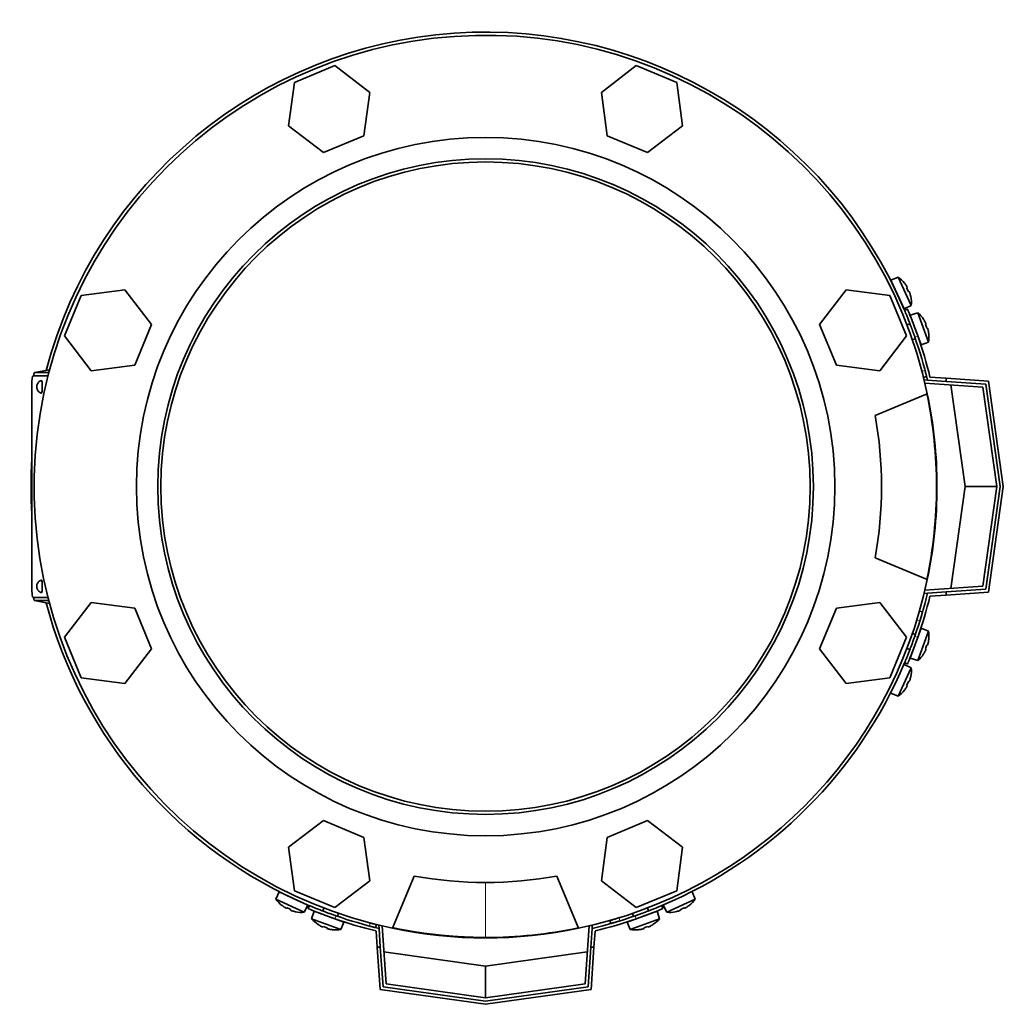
# Model space of a CAD drawing. Header units: millimetres. Extents: x 450 to 1334, y -1662 to 1534.
# Tile 1 of 28: x 453 to 763, y -1662 to -1351. Entities that reach past the tile are written whole.
import ezdxf

# ---------------------------------------------------------------- set-up
doc = ezdxf.new("R2010")
doc.units = ezdxf.units.MM
for name, color, linetype in [('LOW_334-3', 7, 'Continuous'), ('M5X8_UNI7687', 7, 'Continuous'), ('VSI344-454_FILTR', 7, 'Continuous'), ('VSI344-454_FLANG', 7, 'Continuous'), ('VSI344-454_TERMI', 7, 'Continuous'), ('VSI344-454_TESTA', 7, 'Continuous'), ('VSI344_DIFFUSORE', 7, 'Continuous')]:
    doc.layers.add(name, color=color, linetype=linetype)

# ---------------------------------------------------------------- blocks, each defined once
blk = doc.blocks.new('SE2')
at = {"layer": 'LOW_334-3', "color": 7, "linetype": 'Continuous', "lineweight": 35}
for p, q in [((738.31, -1465.31), (738.32, -1465.16)), ((738.32, -1465.16), (739.32, -1465.23)), ((756.83, -1467.45), (738.52, -1466.17)), ((761.24, -1498.86), (756.83, -1467.45)), ((756.83, -1530.27), (761.24, -1498.86)), ((738.32, -1532.57), (738.31, -1532.42)), ((739.32, -1532.5), (738.32, -1532.57)), ((738.52, -1531.56), (756.83, -1530.27)), ((566.11, -1637.37), (566.26, -1637.36)), ((566.18, -1638.37), (566.11, -1637.37)), ((567.13, -1637.56), (568.41, -1655.88)), ((631.23, -1655.88), (632.51, -1637.56)), ((633.37, -1637.36), (633.52, -1637.37)), ((633.52, -1637.37), (633.45, -1638.37)), ((568.41, -1655.88), (599.82, -1660.29)), ((599.82, -1660.29), (631.23, -1655.88))]:
    blk.add_line(p, q, dxfattribs=at)
at = {"layer": 'M5X8_UNI7687', "color": 7, "linetype": 'Continuous', "lineweight": 35}
for p, q in [((730.05, -1432.69), (727.76, -1433.69)), ((730.05, -1432.69), (734.22, -1441.63)), ((731.99, -1442.75), (727.76, -1433.69)), ((732.06, -1434.62), (732.07, -1434.6)), ((732.93, -1436.01), (732.75, -1436.11)), ((733.53, -1437.3), (733.34, -1437.37)), ((734.03, -1438.86), (734.06, -1438.86)), ((731.99, -1442.75), (734.22, -1441.63)), ((736.27, -1443.95), (733.89, -1444.74)), ((733.89, -1444.74), (737.31, -1454.14)), ((739.64, -1453.22), (736.27, -1443.95)), ((733.79, -1447.44), (732.85, -1447.79)), ((738.09, -1446.05), (738.11, -1446.03)), ((738.84, -1447.51), (738.65, -1447.6)), ((739.32, -1448.84), (739.13, -1448.9)), ((739.69, -1450.44), (739.71, -1450.45)), ((734.56, -1452.48), (735.5, -1452.14)), ((737.31, -1454.14), (739.64, -1453.22)), ((737.31, -1543.59), (733.89, -1552.99)), ((736.27, -1553.77), (739.64, -1544.51)), ((739.64, -1544.51), (737.31, -1543.59)), ((735.5, -1545.59), (734.56, -1545.25)), ((739.69, -1547.29), (739.71, -1547.28)), ((732.85, -1549.94), (733.79, -1550.29)), ((738.84, -1550.22), (738.65, -1550.13)), ((739.32, -1548.89), (739.13, -1548.83)), ((733.89, -1552.99), (736.27, -1553.77)), ((738.09, -1551.68), (738.11, -1551.7)), ((734.22, -1556.1), (730.05, -1565.04)), ((734.22, -1556.1), (731.99, -1554.98)), ((733.53, -1560.43), (733.34, -1560.36)), ((734.03, -1558.87), (734.06, -1558.87)), ((732.06, -1563.11), (732.07, -1563.13)), ((732.93, -1561.72), (732.75, -1561.62)), ((727.76, -1564.04), (730.05, -1565.04)), ((534.64, -1626.81), (533.65, -1629.1)), ((534.64, -1626.81), (543.7, -1631.03)), ((665.99, -1629.1), (664.99, -1626.81)), ((542.58, -1633.27), (533.65, -1629.1)), ((535.58, -1631.1), (535.55, -1631.12)), ((536.96, -1631.97), (537.06, -1631.8)), ((542.58, -1633.27), (543.7, -1631.03)), ((548.74, -1631.9), (548.4, -1632.83)), ((651.24, -1632.83), (650.9, -1631.9)), ((655.93, -1631.03), (657.05, -1633.27)), ((665.99, -1629.1), (657.05, -1633.27)), ((662.67, -1631.97), (662.57, -1631.8)), ((664.08, -1631.12), (664.06, -1631.1)), ((538.25, -1632.57), (538.32, -1632.38)), ((539.81, -1633.08), (539.81, -1633.1)), ((545.7, -1632.94), (544.91, -1635.31)), ((555.09, -1636.36), (545.7, -1632.94)), ((553.09, -1634.55), (553.44, -1633.61)), ((653.94, -1632.94), (644.54, -1636.36)), ((646.2, -1633.61), (646.54, -1634.55)), ((654.73, -1635.31), (653.94, -1632.94)), ((659.83, -1633.08), (659.82, -1633.1)), ((661.38, -1632.57), (661.31, -1632.38)), ((544.91, -1635.31), (554.17, -1638.69)), ((547, -1637.14), (546.98, -1637.15)), ((548.46, -1637.89), (548.55, -1637.7)), ((549.8, -1638.37), (549.85, -1638.18)), ((554.17, -1638.69), (555.09, -1636.36)), ((644.54, -1636.36), (645.46, -1638.69)), ((645.46, -1638.69), (654.73, -1635.31)), ((649.84, -1638.37), (649.78, -1638.18)), ((651.17, -1637.89), (651.09, -1637.7)), ((652.63, -1637.14), (652.65, -1637.15)), ((551.39, -1638.74), (551.4, -1638.76)), ((648.24, -1638.74), (648.23, -1638.76))]:
    blk.add_line(p, q, dxfattribs=at)
for centre, radius, start, end in [((724.25, -1440.84), 10, 38.5916, 54.5414), ((728.15, -1435.71), 0.5, 5.7321, 25), ((724.25, -1440.84), 10, 355.4586, 11.4084), ((730.69, -1441.15), 0.5, 25, 44.2679), ((729.78, -1451.56), 10, 33.5916, 49.5414), ((729.78, -1451.56), 10, 350.4586, 6.4084), ((736.16, -1452.43), 0.5, 20, 39.2041), ((729.78, -1546.17), 10, 353.5916, 9.5414), ((736.16, -1545.3), 0.5, 320.7959, 340), ((734.11, -1550.93), 0.5, 340, 359.4627), ((729.78, -1546.17), 10, 310.4586, 326.4084), ((724.25, -1556.89), 10, 348.5916, 4.5414), ((724.25, -1556.89), 10, 305.4586, 321.4084), ((536.66, -1627.2), 0.5, 245, 264.2679), ((541.79, -1623.3), 10, 215.4586, 231.4084), ((542.1, -1629.73), 0.5, 225.7321, 245), ((657.84, -1623.3), 10, 308.5916, 324.5414), ((541.79, -1623.3), 10, 258.5916, 274.5414), ((547.75, -1633.15), 0.5, 250, 269.4627), ((657.84, -1623.3), 10, 265.4586, 281.4084), ((552.52, -1628.82), 10, 220.4586, 236.4084), ((553.38, -1635.21), 0.5, 230.7959, 250), ((646.25, -1635.21), 0.5, 290, 309.2041), ((647.12, -1628.82), 10, 303.5916, 319.5414), ((552.52, -1628.82), 10, 263.5916, 279.5414), ((647.12, -1628.82), 10, 260.4586, 276.4084)]:
    blk.add_arc(centre, radius, start, end, dxfattribs=at)
for centre, major_axis, ratio, start_param, end_param in [((724.27, -1440.83), (-4.23, 9.06), 0.996195, 4.833518, 4.948078), ((726.25, -1439.91), (3.91, -8.39), 0.811251, 1.49595, 1.645642), ((724.27, -1440.83), (4.23, -9.06), 0.996195, 1.335108, 1.449667), ((729.79, -1451.56), (-3.42, 9.4), 0.996195, 4.833518, 4.948078), ((731.85, -1450.81), (3.17, -8.7), 0.811251, 1.49595, 1.645642), ((729.79, -1451.56), (3.42, -9.4), 0.996195, 1.335108, 1.449667), ((729.79, -1546.17), (3.42, 9.4), 0.996195, 4.833518, 4.948078), ((729.79, -1546.17), (-3.42, -9.4), 0.996195, 1.335108, 1.449667), ((731.85, -1546.92), (-3.17, -8.7), 0.811251, 1.49595, 1.645642), ((726.25, -1557.82), (-3.91, -8.39), 0.811251, 1.49595, 1.645642), ((724.27, -1556.9), (4.23, 9.06), 0.996195, 4.833518, 4.948078), ((724.27, -1556.9), (-4.23, -9.06), 0.996195, 1.335108, 1.449667), ((541.79, -1623.31), (-9.06, 4.23), 0.996195, 1.335108, 1.449667), ((540.86, -1625.3), (-8.39, 3.91), 0.811251, 1.49595, 1.645642), ((658.78, -1625.3), (-8.39, -3.91), 0.811251, 1.49595, 1.645642), ((657.85, -1623.31), (9.06, 4.23), 0.996195, 4.833518, 4.948078), ((541.79, -1623.31), (9.06, -4.23), 0.996195, 4.833518, 4.948078), ((657.85, -1623.31), (-9.06, -4.23), 0.996195, 1.335108, 1.449667), ((552.51, -1628.84), (-9.4, 3.42), 0.996195, 1.335108, 1.449667), ((551.76, -1630.9), (-8.7, 3.17), 0.811251, 1.49595, 1.645642), ((647.87, -1630.9), (-8.7, -3.17), 0.811251, 1.49595, 1.645642), ((647.12, -1628.84), (9.4, 3.42), 0.996195, 4.833518, 4.948078), ((552.51, -1628.84), (9.4, -3.42), 0.996195, 4.833518, 4.948078), ((647.12, -1628.84), (-9.4, -3.42), 0.996195, 1.335108, 1.449667)]:
    blk.add_ellipse(centre, major_axis=major_axis, ratio=ratio, start_param=start_param, end_param=end_param, dxfattribs=at)
for points in [[(732.93, -1436.01), (732.93, -1436.01), (732.93, -1436.01), (732.93, -1436), (732.93, -1435.98), (732.93, -1435.97), (732.92, -1435.95), (732.91, -1435.93), (732.9, -1435.9), (732.89, -1435.87), (732.87, -1435.83), (732.85, -1435.8), (732.83, -1435.76), (732.81, -1435.72), (732.79, -1435.68), (732.77, -1435.65), (732.74, -1435.6), (732.73, -1435.57), (732.72, -1435.56)], [(733.74, -1437.75), (733.73, -1437.73), (733.72, -1437.7), (733.7, -1437.66), (733.69, -1437.61), (733.67, -1437.57), (733.66, -1437.53), (733.64, -1437.49), (733.63, -1437.46), (733.61, -1437.42), (733.6, -1437.39), (733.58, -1437.36), (733.57, -1437.34), (733.56, -1437.33), (733.55, -1437.31), (733.54, -1437.3), (733.53, -1437.3), (733.53, -1437.3), (733.53, -1437.3)], [(738.84, -1447.51), (738.84, -1447.51), (738.84, -1447.51), (738.84, -1447.5), (738.84, -1447.48), (738.84, -1447.47), (738.84, -1447.45), (738.83, -1447.42), (738.82, -1447.39), (738.81, -1447.36), (738.8, -1447.33), (738.78, -1447.29), (738.77, -1447.25), (738.75, -1447.21), (738.73, -1447.17), (738.71, -1447.13), (738.69, -1447.09), (738.68, -1447.06), (738.67, -1447.04)], [(739.49, -1449.31), (739.49, -1449.3), (739.48, -1449.26), (739.47, -1449.22), (739.46, -1449.17), (739.45, -1449.13), (739.43, -1449.09), (739.42, -1449.05), (739.41, -1449.01), (739.4, -1448.97), (739.39, -1448.94), (739.37, -1448.92), (739.36, -1448.89), (739.35, -1448.87), (739.35, -1448.86), (739.34, -1448.85), (739.33, -1448.84), (739.33, -1448.84), (739.32, -1448.84)], [(738.67, -1550.69), (738.68, -1550.67), (738.69, -1550.64), (738.71, -1550.6), (738.73, -1550.56), (738.75, -1550.52), (738.77, -1550.48), (738.78, -1550.44), (738.8, -1550.4), (738.81, -1550.37), (738.82, -1550.33), (738.83, -1550.31), (738.84, -1550.28), (738.84, -1550.26), (738.84, -1550.25), (738.84, -1550.23), (738.84, -1550.22), (738.84, -1550.22), (738.84, -1550.22)], [(739.32, -1548.89), (739.33, -1548.89), (739.33, -1548.89), (739.34, -1548.88), (739.35, -1548.87), (739.35, -1548.86), (739.36, -1548.84), (739.37, -1548.81), (739.39, -1548.79), (739.4, -1548.76), (739.41, -1548.72), (739.42, -1548.68), (739.43, -1548.64), (739.45, -1548.6), (739.46, -1548.56), (739.47, -1548.51), (739.48, -1548.47), (739.49, -1548.43), (739.49, -1548.42)], [(733.53, -1560.43), (733.53, -1560.43), (733.53, -1560.43), (733.54, -1560.43), (733.55, -1560.42), (733.56, -1560.4), (733.57, -1560.39), (733.58, -1560.36), (733.6, -1560.34), (733.61, -1560.31), (733.63, -1560.27), (733.64, -1560.24), (733.66, -1560.2), (733.67, -1560.16), (733.69, -1560.12), (733.7, -1560.07), (733.72, -1560.03), (733.73, -1560), (733.74, -1559.98)], [(732.72, -1562.17), (732.73, -1562.15), (732.74, -1562.13), (732.77, -1562.08), (732.79, -1562.04), (732.81, -1562.01), (732.83, -1561.97), (732.85, -1561.93), (732.87, -1561.9), (732.89, -1561.86), (732.9, -1561.83), (732.91, -1561.8), (732.92, -1561.78), (732.93, -1561.76), (732.93, -1561.74), (732.93, -1561.73), (732.93, -1561.72), (732.93, -1561.72), (732.93, -1561.72)], [(536.51, -1631.76), (536.53, -1631.77), (536.56, -1631.79), (536.6, -1631.82), (536.64, -1631.84), (536.68, -1631.86), (536.71, -1631.88), (536.75, -1631.9), (536.79, -1631.92), (536.82, -1631.93), (536.85, -1631.95), (536.88, -1631.96), (536.9, -1631.97), (536.92, -1631.97), (536.94, -1631.98), (536.95, -1631.98), (536.96, -1631.98), (536.96, -1631.98), (536.96, -1631.97)], [(662.67, -1631.97), (662.67, -1631.98), (662.68, -1631.98), (662.68, -1631.98), (662.7, -1631.98), (662.71, -1631.97), (662.73, -1631.97), (662.76, -1631.96), (662.78, -1631.95), (662.81, -1631.93), (662.85, -1631.92), (662.88, -1631.9), (662.92, -1631.88), (662.96, -1631.86), (663, -1631.84), (663.04, -1631.82), (663.08, -1631.79), (663.11, -1631.77), (663.12, -1631.76)], [(538.25, -1632.57), (538.25, -1632.58), (538.25, -1632.58), (538.26, -1632.59), (538.26, -1632.6), (538.28, -1632.61), (538.29, -1632.62), (538.32, -1632.63), (538.34, -1632.64), (538.37, -1632.66), (538.41, -1632.67), (538.44, -1632.69), (538.48, -1632.71), (538.52, -1632.72), (538.56, -1632.74), (538.61, -1632.75), (538.65, -1632.77), (538.68, -1632.78), (538.7, -1632.79)], [(660.93, -1632.79), (660.95, -1632.78), (660.98, -1632.77), (661.03, -1632.75), (661.07, -1632.74), (661.11, -1632.72), (661.15, -1632.71), (661.19, -1632.69), (661.23, -1632.67), (661.26, -1632.66), (661.29, -1632.64), (661.32, -1632.63), (661.34, -1632.62), (661.36, -1632.61), (661.37, -1632.6), (661.38, -1632.59), (661.38, -1632.58), (661.38, -1632.58), (661.38, -1632.57)], [(547.99, -1637.72), (548.01, -1637.72), (548.04, -1637.74), (548.08, -1637.76), (548.12, -1637.78), (548.16, -1637.8), (548.2, -1637.81), (548.24, -1637.83), (548.28, -1637.85), (548.31, -1637.86), (548.35, -1637.87), (548.37, -1637.88), (548.4, -1637.89), (548.42, -1637.89), (548.44, -1637.89), (548.45, -1637.89), (548.46, -1637.89), (548.46, -1637.89), (548.46, -1637.89)], [(651.17, -1637.89), (651.17, -1637.89), (651.18, -1637.89), (651.19, -1637.89), (651.2, -1637.89), (651.21, -1637.89), (651.23, -1637.89), (651.26, -1637.88), (651.29, -1637.87), (651.32, -1637.86), (651.35, -1637.85), (651.39, -1637.83), (651.43, -1637.81), (651.47, -1637.8), (651.51, -1637.78), (651.55, -1637.76), (651.59, -1637.74), (651.62, -1637.72), (651.64, -1637.72)], [(549.8, -1638.37), (549.8, -1638.37), (549.8, -1638.38), (549.8, -1638.39), (549.81, -1638.39), (549.83, -1638.4), (549.84, -1638.41), (549.87, -1638.42), (549.89, -1638.43), (549.93, -1638.45), (549.96, -1638.46), (550, -1638.47), (550.04, -1638.48), (550.08, -1638.49), (550.12, -1638.51), (550.17, -1638.52), (550.21, -1638.53), (550.25, -1638.54), (550.26, -1638.54)], [(649.37, -1638.54), (649.39, -1638.54), (649.42, -1638.53), (649.47, -1638.52), (649.51, -1638.51), (649.55, -1638.49), (649.59, -1638.48), (649.63, -1638.47), (649.67, -1638.46), (649.71, -1638.45), (649.74, -1638.43), (649.77, -1638.42), (649.79, -1638.41), (649.81, -1638.4), (649.82, -1638.39), (649.83, -1638.39), (649.84, -1638.38), (649.84, -1638.37), (649.84, -1638.37)]]:
    blk.add_open_spline(points, degree=3, dxfattribs=at)
at = {"layer": 'VSI344-454_FILTR', "color": 4, "linetype": 'Continuous', "lineweight": 9}
for p, q in [((737.59, -1462.45), (738.56, -1462.21)), ((736.9, -1541.29), (735.94, -1541.02)), ((641.97, -1634.99), (642.25, -1635.95)), ((563.16, -1637.6), (563.41, -1636.63))]:
    blk.add_line(p, q, dxfattribs=at)
at = {"layer": 'VSI344-454_FILTR', "color": 7, "linetype": 'Continuous', "lineweight": 35}
for p, q in [((738.08, -1464.39), (739.05, -1464.15)), ((737.76, -1538.42), (736.8, -1538.14)), ((565.1, -1638.1), (565.34, -1637.13)), ((639.1, -1635.84), (639.37, -1636.81))]:
    blk.add_line(p, q, dxfattribs=at)
for start, end in [(22.7725, 165.1916), (176.4875, 183.5125), (194.8084, 247.2275), (292.8017, 337.1983)]:
    blk.add_arc((599.82, -1498.86), 143.5, start, end, dxfattribs=at)
for points, knots in [([(738.08, -1464.39), (738.08, -1464.39), (738.08, -1464.39), (738.08, -1464.38), (738.08, -1464.36), (738.07, -1464.33), (738.06, -1464.29), (738.04, -1464.21), (738, -1464.07), (737.94, -1463.83), (737.87, -1463.54), (737.79, -1463.23), (737.72, -1462.96), (737.65, -1462.71), (737.61, -1462.54), (737.59, -1462.45)], [0, 0, 0, 0, 0.042103, 0.083814, 0.125314, 0.166786, 0.208415, 0.250382, 0.376122, 0.50071, 0.625019, 0.750518, 0.833796, 0.916472, 1, 1, 1, 1]), ([(738.56, -1462.21), (738.57, -1462.25), (738.59, -1462.34), (738.62, -1462.46), (738.66, -1462.59), (738.69, -1462.71), (738.72, -1462.83), (738.77, -1463.03), (738.84, -1463.29), (738.91, -1463.59), (738.97, -1463.83), (739.01, -1463.99), (739.04, -1464.09), (739.05, -1464.14), (739.05, -1464.15), (739.05, -1464.15)], [0, 0, 0, 0, 0.04197, 0.083551, 0.124921, 0.166263, 0.207758, 0.249586, 0.375032, 0.499366, 0.623892, 0.749699, 0.833235, 0.916179, 1, 1, 1, 1]), ([(737.76, -1538.42), (737.76, -1538.42), (737.76, -1538.42), (737.75, -1538.44), (737.75, -1538.46), (737.74, -1538.49), (737.73, -1538.53), (737.71, -1538.58), (737.68, -1538.69), (737.62, -1538.89), (737.52, -1539.25), (737.39, -1539.69), (737.26, -1540.11), (737.16, -1540.46), (737.07, -1540.73), (736.99, -1541.01), (736.93, -1541.2), (736.9, -1541.29)], [0, 0, 0, 0, 0.036092, 0.07186, 0.10742, 0.142884, 0.178369, 0.213992, 0.249865, 0.376032, 0.500265, 0.624304, 0.750267, 0.812832, 0.874898, 0.937082, 1, 1, 1, 1]), ([(639.1, -1635.84), (639.1, -1635.84), (639.1, -1635.84), (639.11, -1635.84), (639.13, -1635.83), (639.17, -1635.82), (639.21, -1635.81), (639.26, -1635.8), (639.36, -1635.77), (639.57, -1635.71), (639.93, -1635.6), (640.36, -1635.47), (640.78, -1635.35), (641.14, -1635.24), (641.41, -1635.16), (641.69, -1635.07), (641.88, -1635.02), (641.97, -1634.99)], [0, 0, 0, 0, 0.036092, 0.07186, 0.10742, 0.142884, 0.178369, 0.213991, 0.249865, 0.376032, 0.500265, 0.624303, 0.750267, 0.812832, 0.874898, 0.937082, 1, 1, 1, 1]), ([(565.1, -1638.1), (565.1, -1638.1), (565.1, -1638.1), (565.09, -1638.1), (565.07, -1638.09), (565.04, -1638.09), (565, -1638.08), (564.92, -1638.06), (564.78, -1638.02), (564.54, -1637.96), (564.25, -1637.89), (563.94, -1637.81), (563.67, -1637.74), (563.42, -1637.67), (563.25, -1637.63), (563.16, -1637.6)], [0, 0, 0, 0, 0.042103, 0.083814, 0.125314, 0.166786, 0.208415, 0.250382, 0.376122, 0.50071, 0.625019, 0.750518, 0.833796, 0.916472, 1, 1, 1, 1]), ([(563.41, -1636.63), (563.45, -1636.65), (563.53, -1636.67), (563.66, -1636.7), (563.78, -1636.73), (563.91, -1636.77), (564.03, -1636.8), (564.22, -1636.85), (564.49, -1636.92), (564.78, -1636.99), (565.03, -1637.05), (565.19, -1637.09), (565.28, -1637.12), (565.33, -1637.13), (565.34, -1637.13), (565.34, -1637.13)], [0, 0, 0, 0, 0.04197, 0.083551, 0.124921, 0.166263, 0.207758, 0.249586, 0.375033, 0.499366, 0.623892, 0.749699, 0.833235, 0.916179, 1, 1, 1, 1]), ([(642.25, -1635.95), (642.19, -1635.97), (642.08, -1636), (641.92, -1636.05), (641.76, -1636.1), (641.61, -1636.14), (641.45, -1636.19), (641.3, -1636.24), (641.02, -1636.32), (640.64, -1636.44), (640.2, -1636.57), (639.84, -1636.67), (639.62, -1636.73), (639.49, -1636.77), (639.42, -1636.79), (639.38, -1636.8), (639.37, -1636.81), (639.37, -1636.81)], [0, 0, 0, 0, 0.036074, 0.071827, 0.107372, 0.142823, 0.178296, 0.213907, 0.249769, 0.375679, 0.49974, 0.623937, 0.750153, 0.812742, 0.874833, 0.937047, 1, 1, 1, 1])]:
    blk.add_open_spline(points, degree=3, knots=knots, dxfattribs=at)
at = {"layer": 'VSI344-454_FLANG', "color": 7, "linetype": 'Continuous', "lineweight": 35}
for p, q in [((552.26, -1365.95), (539.46, -1371.25)), ((563.25, -1374.38), (552.26, -1365.95)), ((647.37, -1365.95), (636.38, -1374.38)), ((660.18, -1371.25), (647.37, -1365.95)), ((539.46, -1371.25), (537.65, -1384.99)), ((661.98, -1384.99), (660.18, -1371.25)), ((561.44, -1388.12), (563.25, -1374.38)), ((636.38, -1374.38), (638.19, -1388.12)), ((537.65, -1384.99), (548.64, -1393.42)), ((650.99, -1393.42), (661.98, -1384.99)), ((548.64, -1393.42), (561.44, -1388.12)), ((638.19, -1388.12), (650.99, -1393.42)), ((472.2, -1438.51), (466.9, -1451.31)), ((485.94, -1436.7), (472.2, -1438.51)), ((494.37, -1447.69), (485.94, -1436.7)), ((713.69, -1436.7), (705.26, -1447.69)), ((727.43, -1438.51), (713.69, -1436.7)), ((732.74, -1451.31), (727.43, -1438.51)), ((489.07, -1460.49), (494.37, -1447.69)), ((705.26, -1447.69), (710.56, -1460.49)), ((466.9, -1451.31), (475.33, -1462.3)), ((724.3, -1462.3), (732.74, -1451.31)), ((475.33, -1462.3), (489.07, -1460.49)), ((710.56, -1460.49), (724.3, -1462.3)), ((722.78, -1476.36), (739.27, -1469.53)), ((739.27, -1528.2), (722.78, -1521.36)), ((475.33, -1535.43), (466.9, -1546.42)), ((489.07, -1537.24), (475.33, -1535.43)), ((724.3, -1535.43), (710.56, -1537.24)), ((732.74, -1546.42), (724.3, -1535.43)), ((494.37, -1550.04), (489.07, -1537.24)), ((710.56, -1537.24), (705.26, -1550.04)), ((466.9, -1546.42), (472.2, -1559.22)), ((727.43, -1559.22), (732.74, -1546.42)), ((485.94, -1561.03), (494.37, -1550.04)), ((705.26, -1550.04), (713.69, -1561.03)), ((472.2, -1559.22), (485.94, -1561.03)), ((713.69, -1561.03), (727.43, -1559.22)), ((548.64, -1604.31), (537.65, -1612.74)), ((561.44, -1609.61), (548.64, -1604.31)), ((650.99, -1604.31), (638.19, -1609.61)), ((661.98, -1612.74), (650.99, -1604.31)), ((563.25, -1623.35), (561.44, -1609.61)), ((638.19, -1609.61), (636.38, -1623.35)), ((537.65, -1612.74), (539.46, -1626.48)), ((660.18, -1626.48), (661.98, -1612.74)), ((570.49, -1638.31), (577.32, -1621.82)), ((622.32, -1621.82), (629.15, -1638.31)), ((552.26, -1631.78), (563.25, -1623.35)), ((636.38, -1623.35), (647.37, -1631.78)), ((539.46, -1626.48), (552.26, -1631.78)), ((647.37, -1631.78), (660.18, -1626.48))]:
    blk.add_line(p, q, dxfattribs=at)
for radius in [110.25, 103.5]:
    blk.add_circle((599.82, -1498.86), radius, dxfattribs=at)
for radius, start, end in [(142.5, 11.878, 258.122), (125, 349.6302, 10.3698), (142.5, 281.878, 348.122), (125, 259.6302, 280.3698)]:
    blk.add_arc((599.82, -1498.86), radius, start, end, dxfattribs=at)
at = {"layer": 'VSI344-454_TERMI', "color": 7, "linetype": 'Continuous', "lineweight": 35}
for p, q in [((733.02, -1442.86), (732.1, -1443.25)), ((739.32, -1465.23), (745.24, -1465.64)), ((740.12, -1464.28), (745.24, -1464.64)), ((745.24, -1464.64), (758.58, -1465.57)), ((745.24, -1465.64), (745.24, -1464.64)), ((757.71, -1466.51), (745.24, -1465.64)), ((751.24, -1498.86), (746.73, -1466.75)), ((762.25, -1498.86), (757.71, -1466.51)), ((758.58, -1465.57), (763.26, -1498.86)), ((746.73, -1530.98), (751.24, -1498.86)), ((761.24, -1498.86), (751.24, -1498.86)), ((757.71, -1531.22), (762.25, -1498.86)), ((763.26, -1498.86), (758.58, -1532.16)), ((739.32, -1532.5), (745.24, -1532.09)), ((745.24, -1532.09), (757.71, -1531.22)), ((745.24, -1533.09), (745.24, -1532.09)), ((758.58, -1532.16), (745.24, -1533.09)), ((740.12, -1533.45), (745.24, -1533.09)), ((732.1, -1554.48), (733.02, -1554.86)), ((544.2, -1631.15), (543.82, -1632.07)), ((655.82, -1632.07), (655.43, -1631.15)), ((565.23, -1639.17), (565.59, -1644.29)), ((566.18, -1638.37), (566.59, -1644.29)), ((633.45, -1638.37), (633.04, -1644.29)), ((634.4, -1639.17), (634.04, -1644.29)), ((566.52, -1657.63), (565.59, -1644.29)), ((565.59, -1644.29), (566.59, -1644.29)), ((566.59, -1644.29), (567.47, -1656.76)), ((632.17, -1656.76), (633.04, -1644.29)), ((633.04, -1644.29), (634.04, -1644.29)), ((634.04, -1644.29), (633.11, -1657.63)), ((567.7, -1645.78), (599.82, -1650.29)), ((599.82, -1650.29), (631.93, -1645.78)), ((599.82, -1660.29), (599.82, -1650.29)), ((567.47, -1656.76), (599.82, -1661.3)), ((599.82, -1661.3), (632.17, -1656.76)), ((599.82, -1662.31), (566.52, -1657.63)), ((633.11, -1657.63), (599.82, -1662.31))]:
    blk.add_line(p, q, dxfattribs=at)
at = {"layer": 'VSI344-454_TERMI', "color": 4, "linetype": 'Continuous', "lineweight": 9}
for p, q in [((736.25, -1451.27), (735.33, -1451.66)), ((735.33, -1546.07), (736.25, -1546.46)), ((552.61, -1634.38), (552.22, -1635.3)), ((647.41, -1635.3), (647.02, -1634.38))]:
    blk.add_line(p, q, dxfattribs=at)
at = {"layer": 'VSI344-454_TERMI', "color": 7, "linetype": 'Continuous', "lineweight": 35}
for radius, start, end in [(143.5, 13.5565, 19.2059), (144.5, 13.8472, 19.2308), (143.5, 340.7941, 346.4435), (144.5, 340.7692, 346.1528), (143.5, 250.7941, 256.4435), (143.5, 283.5565, 289.2059), (144.5, 250.7692, 256.1528), (144.5, 283.8472, 289.2308)]:
    blk.add_arc((599.82, -1498.86), radius, start, end, dxfattribs=at)
for points, knots in [([(735.33, -1451.66), (735.3, -1451.56), (735.23, -1451.38), (735.13, -1451.1), (735.04, -1450.82), (734.94, -1450.55), (734.84, -1450.27), (734.74, -1450), (734.64, -1449.73), (734.55, -1449.47), (734.45, -1449.2), (734.35, -1448.94), (734.25, -1448.67), (734.09, -1448.25), (733.87, -1447.66), (733.6, -1446.96), (733.34, -1446.29), (733.1, -1445.68), (732.88, -1445.13), (732.68, -1444.64), (732.51, -1444.22), (732.38, -1443.91), (732.28, -1443.69), (732.22, -1443.53), (732.17, -1443.4), (732.13, -1443.32), (732.11, -1443.26), (732.1, -1443.26), (732.1, -1443.25)], [0, 0, 0, 0, 0.021018, 0.041935, 0.062772, 0.083552, 0.104298, 0.125031, 0.145774, 0.166551, 0.187383, 0.208292, 0.229302, 0.250433, 0.312493, 0.374709, 0.437524, 0.500062, 0.56259, 0.62542, 0.687635, 0.749712, 0.791848, 0.833577, 0.875075, 0.916525, 0.958107, 1, 1, 1, 1]), ([(733.02, -1442.86), (733.02, -1442.87), (733.03, -1442.87), (733.03, -1442.88), (733.04, -1442.9), (733.05, -1442.93), (733.07, -1442.97), (733.09, -1443.02), (733.11, -1443.08), (733.14, -1443.15), (733.17, -1443.22), (733.21, -1443.3), (733.25, -1443.4), (733.32, -1443.56), (733.43, -1443.83), (733.6, -1444.25), (733.8, -1444.74), (734.02, -1445.3), (734.26, -1445.91), (734.52, -1446.57), (734.79, -1447.28), (735.05, -1447.94), (735.27, -1448.54), (735.47, -1449.08), (735.66, -1449.61), (735.86, -1450.16), (736.06, -1450.71), (736.19, -1451.08), (736.25, -1451.27)], [0, 0, 0, 0, 0.020997, 0.041894, 0.062713, 0.083478, 0.10421, 0.124932, 0.145667, 0.166438, 0.187266, 0.208174, 0.229186, 0.250321, 0.31238, 0.374613, 0.43743, 0.499972, 0.562502, 0.625326, 0.687533, 0.749602, 0.791735, 0.83347, 0.874983, 0.916456, 0.958069, 1, 1, 1, 1]), ([(732.1, -1554.48), (732.1, -1554.48), (732.1, -1554.47), (732.11, -1554.46), (732.12, -1554.44), (732.13, -1554.41), (732.15, -1554.37), (732.17, -1554.32), (732.19, -1554.26), (732.22, -1554.2), (732.25, -1554.12), (732.29, -1554.04), (732.32, -1553.95), (732.39, -1553.78), (732.51, -1553.51), (732.68, -1553.09), (732.88, -1552.6), (733.1, -1552.05), (733.34, -1551.43), (733.6, -1550.77), (733.87, -1550.07), (734.12, -1549.4), (734.35, -1548.8), (734.55, -1548.27), (734.74, -1547.73), (734.94, -1547.18), (735.13, -1546.63), (735.26, -1546.26), (735.33, -1546.07)], [0, 0, 0, 0, 0.020997, 0.041894, 0.062714, 0.083478, 0.10421, 0.124932, 0.145667, 0.166438, 0.187266, 0.208175, 0.229186, 0.250321, 0.312381, 0.374613, 0.43743, 0.499971, 0.5625, 0.625324, 0.687531, 0.7496, 0.791733, 0.833468, 0.874982, 0.916455, 0.958068, 1, 1, 1, 1]), ([(736.25, -1546.46), (736.22, -1546.55), (736.16, -1546.74), (736.06, -1547.02), (735.96, -1547.3), (735.86, -1547.57), (735.76, -1547.84), (735.66, -1548.11), (735.57, -1548.38), (735.47, -1548.65), (735.37, -1548.92), (735.27, -1549.18), (735.18, -1549.44), (735.02, -1549.87), (734.79, -1550.45), (734.52, -1551.16), (734.26, -1551.82), (734.02, -1552.43), (733.8, -1552.99), (733.6, -1553.48), (733.43, -1553.9), (733.3, -1554.21), (733.21, -1554.43), (733.14, -1554.59), (733.09, -1554.71), (733.05, -1554.8), (733.03, -1554.85), (733.03, -1554.86), (733.02, -1554.86)], [0, 0, 0, 0, 0.021018, 0.041934, 0.062771, 0.083551, 0.104296, 0.125029, 0.145772, 0.166549, 0.18738, 0.20829, 0.2293, 0.250431, 0.312491, 0.374707, 0.437523, 0.500061, 0.56259, 0.62542, 0.687635, 0.749712, 0.791848, 0.833577, 0.875076, 0.916525, 0.958107, 1, 1, 1, 1]), ([(544.2, -1631.15), (544.21, -1631.15), (544.21, -1631.15), (544.22, -1631.16), (544.24, -1631.17), (544.27, -1631.18), (544.31, -1631.2), (544.36, -1631.22), (544.42, -1631.24), (544.48, -1631.27), (544.56, -1631.3), (544.64, -1631.33), (544.74, -1631.37), (544.9, -1631.44), (545.17, -1631.55), (545.59, -1631.73), (546.08, -1631.92), (546.64, -1632.15), (547.25, -1632.39), (547.91, -1632.65), (548.62, -1632.92), (549.28, -1633.17), (549.88, -1633.4), (550.42, -1633.59), (550.95, -1633.79), (551.5, -1633.99), (552.05, -1634.18), (552.42, -1634.31), (552.61, -1634.38)], [0, 0, 0, 0, 0.020997, 0.041894, 0.062714, 0.083478, 0.10421, 0.124932, 0.145667, 0.166438, 0.187266, 0.208175, 0.229186, 0.250321, 0.312381, 0.374613, 0.43743, 0.499971, 0.5625, 0.625324, 0.687531, 0.7496, 0.791733, 0.833468, 0.874982, 0.916455, 0.958068, 1, 1, 1, 1]), ([(647.02, -1634.38), (647.12, -1634.35), (647.3, -1634.28), (647.58, -1634.18), (647.86, -1634.08), (648.13, -1633.99), (648.41, -1633.89), (648.68, -1633.79), (648.95, -1633.69), (649.22, -1633.59), (649.48, -1633.5), (649.75, -1633.4), (650.01, -1633.3), (650.44, -1633.14), (651.02, -1632.92), (651.72, -1632.65), (652.39, -1632.39), (653, -1632.15), (653.55, -1631.92), (654.04, -1631.73), (654.46, -1631.55), (654.77, -1631.43), (654.99, -1631.33), (655.15, -1631.27), (655.28, -1631.21), (655.36, -1631.18), (655.42, -1631.15), (655.43, -1631.15), (655.43, -1631.15)], [0, 0, 0, 0, 0.021018, 0.041935, 0.062772, 0.083552, 0.104298, 0.125031, 0.145774, 0.166551, 0.187383, 0.208292, 0.229302, 0.250433, 0.312493, 0.374709, 0.437524, 0.500062, 0.56259, 0.62542, 0.687635, 0.749712, 0.791848, 0.833577, 0.875075, 0.916525, 0.958107, 1, 1, 1, 1]), ([(552.22, -1635.3), (552.13, -1635.27), (551.94, -1635.2), (551.66, -1635.11), (551.39, -1635.01), (551.11, -1634.91), (550.84, -1634.81), (550.57, -1634.71), (550.3, -1634.61), (550.03, -1634.52), (549.76, -1634.42), (549.5, -1634.32), (549.24, -1634.22), (548.81, -1634.06), (548.23, -1633.84), (547.52, -1633.57), (546.86, -1633.31), (546.25, -1633.07), (545.69, -1632.85), (545.21, -1632.65), (544.79, -1632.48), (544.48, -1632.35), (544.25, -1632.25), (544.09, -1632.19), (543.97, -1632.14), (543.88, -1632.1), (543.83, -1632.08), (543.82, -1632.07), (543.82, -1632.07)], [0, 0, 0, 0, 0.021018, 0.041934, 0.062771, 0.083551, 0.104296, 0.125029, 0.145772, 0.166549, 0.18738, 0.20829, 0.2293, 0.250431, 0.312491, 0.374707, 0.437523, 0.500061, 0.56259, 0.62542, 0.687635, 0.749712, 0.791848, 0.833577, 0.875076, 0.916525, 0.958107, 1, 1, 1, 1]), ([(655.82, -1632.07), (655.82, -1632.07), (655.81, -1632.07), (655.8, -1632.08), (655.78, -1632.09), (655.75, -1632.1), (655.71, -1632.12), (655.66, -1632.14), (655.6, -1632.16), (655.54, -1632.19), (655.46, -1632.22), (655.38, -1632.26), (655.29, -1632.29), (655.12, -1632.36), (654.85, -1632.48), (654.43, -1632.65), (653.94, -1632.85), (653.39, -1633.07), (652.77, -1633.31), (652.11, -1633.57), (651.41, -1633.84), (650.74, -1634.09), (650.14, -1634.32), (649.61, -1634.52), (649.07, -1634.71), (648.52, -1634.91), (647.97, -1635.11), (647.6, -1635.24), (647.41, -1635.3)], [0, 0, 0, 0, 0.020997, 0.041894, 0.062713, 0.083478, 0.10421, 0.124932, 0.145667, 0.166438, 0.187266, 0.208174, 0.229186, 0.250321, 0.31238, 0.374613, 0.43743, 0.499972, 0.562502, 0.625326, 0.687533, 0.749602, 0.791735, 0.83347, 0.874983, 0.916456, 0.958069, 1, 1, 1, 1])]:
    blk.add_open_spline(points, degree=3, knots=knots, dxfattribs=at)
at = {"layer": 'VSI344-454_TESTA', "color": 7, "linetype": 'Continuous', "lineweight": 35}
for p, q in [((461.68, -1463.86), (456.95, -1463.86)), ((462.17, -1461.99), (457.43, -1462.87)), ((461.94, -1462.86), (457.45, -1462.86)), ((456.59, -1466.86), (456.59, -1530.86)), ((456.95, -1533.86), (461.68, -1533.86)), ((457.43, -1534.86), (462.17, -1535.74)), ((461.94, -1534.86), (457.45, -1534.86))]:
    blk.add_line(p, q, dxfattribs=at)
at = {"layer": 'VSI344-454_TESTA', "color": 4, "linetype": 'Continuous', "lineweight": 9}
for p, q in [((462.17, -1461.99), (457.45, -1462.86)), ((457.45, -1534.86), (462.17, -1535.74)), ((599.82, -1623.8), (599.82, -1641.22))]:
    blk.add_line(p, q, dxfattribs=at)
at = {"layer": 'VSI344-454_TESTA', "color": 7, "linetype": 'Continuous', "lineweight": 35}
for start, end in [(90, 270), (270, 90)]:
    blk.add_arc((599.82, -1498.86), 102.5, start, end, dxfattribs=at)
for centre, major_axis, start_param, end_param in [((456.95, -1466.86), (0, 3), 0, 1.570796), ((459.63, -1467.36), (0, -2), 0, 3.173393), ((459.63, -1467.36), (0, -2), 6.24957, 6.283185), ((459.63, -1530.36), (0, -2), 0, 3.173393), ((456.95, -1530.86), (0, 3), 1.570796, 3.141593), ((459.63, -1530.36), (0, -2), 6.24957, 6.283185)]:
    blk.add_ellipse(centre, major_axis=major_axis, ratio=0.121869, start_param=start_param, end_param=end_param, dxfattribs=at)
at = {"layer": 'VSI344-454_TESTA', "color": 4, "linetype": 'Continuous', "lineweight": 9}
for centre in [(458.14, -1467.36), (458.14, -1530.36)]:
    blk.add_ellipse(centre, major_axis=(0, 0.0635), ratio=0.121869, dxfattribs=at)
at = {"layer": 'VSI344-454_TESTA', "color": 7, "linetype": 'Continuous', "lineweight": 35}
for points, degree in [([(457.45, -1462.86), (457.26, -1462.86), (457.12, -1463.86)], 2), ([(457.12, -1533.86), (457.26, -1534.86), (457.45, -1534.86)], 2), ([(629.09, -1638.18), (619.47, -1640.2), (609.64, -1641.22), (599.82, -1641.22)], 3)]:
    blk.add_open_spline(points, degree=degree, dxfattribs=at)
for points, knots in [([(459.62, -1465.38), (459.43, -1465.44), (459.11, -1465.54), (458.7, -1465.87), (458.42, -1466.23), (458.25, -1466.58), (458.16, -1466.89), (458.13, -1467.16), (458.12, -1467.3), (458.12, -1467.36)], [0, 0, 0, 0, 0.205045, 0.399794, 0.566908, 0.709278, 0.828923, 0.935154, 1, 1, 1, 1]), ([(458.12, -1467.36), (458.12, -1467.41), (458.13, -1467.64), (458.2, -1468.03), (458.43, -1468.52), (458.79, -1468.95), (459.23, -1469.26), (459.52, -1469.32), (459.63, -1469.33)], [0, 0, 0, 0, 0.046257, 0.268753, 0.426088, 0.652676, 0.890432, 1, 1, 1, 1]), ([(739.13, -1469.59), (741.15, -1479.21), (742.17, -1489.04), (742.17, -1508.69), (741.15, -1518.52), (739.13, -1528.14)], [0.0067105, 0.0067105, 0.0067105, 0.0067105, 0.5, 0.5, 0.9932949, 0.9932949, 0.9932949, 0.9932949]), ([(459.62, -1528.38), (459.43, -1528.44), (459.11, -1528.54), (458.7, -1528.87), (458.42, -1529.23), (458.25, -1529.58), (458.16, -1529.89), (458.13, -1530.16), (458.12, -1530.3), (458.12, -1530.36)], [0, 0, 0, 0, 0.205045, 0.399794, 0.566908, 0.709278, 0.828923, 0.935154, 1, 1, 1, 1]), ([(458.12, -1530.36), (458.12, -1530.41), (458.13, -1530.64), (458.2, -1531.03), (458.43, -1531.52), (458.79, -1531.95), (459.23, -1532.26), (459.52, -1532.32), (459.63, -1532.33)], [0, 0, 0, 0, 0.046257, 0.268753, 0.426088, 0.652676, 0.890432, 1, 1, 1, 1])]:
    blk.add_open_spline(points, degree=3, knots=knots, dxfattribs=at)
blk.add_rational_spline([(570.55, -1638.18), (580.18, -1640.2), (589.97, -1641.22), (599.82, -1641.22)], [0.999854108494, 0.996331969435, 0.996380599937, 1], degree=3, dxfattribs=at)
at = {"layer": 'VSI344_DIFFUSORE', "color": 7, "linetype": 'Continuous', "lineweight": 35}
for start, end in [(0, 11.878), (348.122, 0), (258.122, 281.878)]:
    blk.add_arc((599.82, -1498.86), 142.5, start, end, dxfattribs=at)

msp = doc.modelspace()

# ---------------------------------------------------------------- block references
msp.add_blockref('SE2', (0, 0))

doc.saveas('drawing.dxf')
